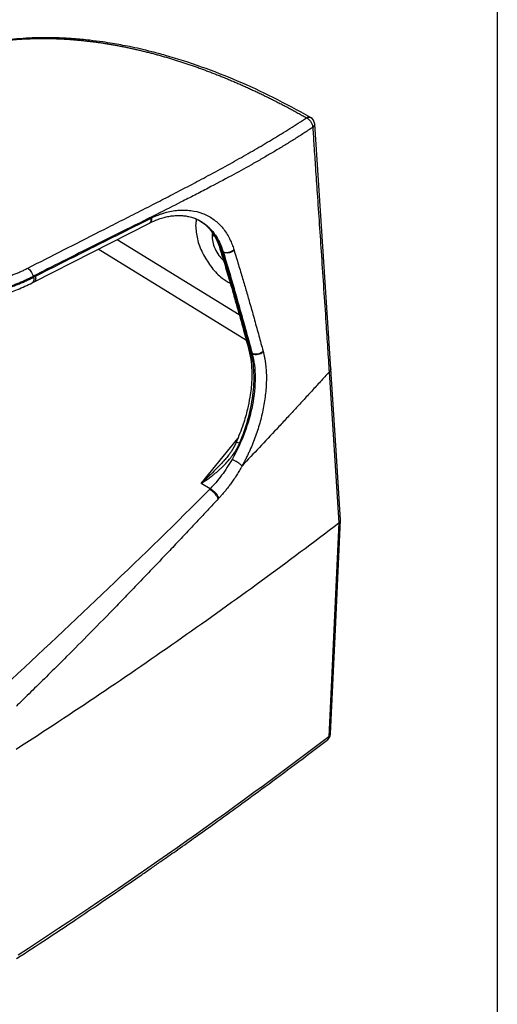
# Model space of a CAD drawing. Header units: millimetres. Extents: x 0 to 1118, y 0 to 864.
# Tile 48 of 48: x 1041 to 1118, y 577 to 734. Entities that reach past the tile are written whole.
import ezdxf

# ---------------------------------------------------------------- set-up
doc = ezdxf.new("R2010")
doc.units = ezdxf.units.MM

msp = doc.modelspace()

# ---------------------------------------------------------------- linework, layer by layer
at = {"color": 7, "linetype": 'Continuous'}
msp.add_line((1117.6, 863.6), (1117.6, 0), dxfattribs=at)
for p, q in [((1091, 678.21), (1088.43, 717.31)), ((1043.59, 692.1), (1062.05, 701.51)), ((1069.93, 701.89), (1069.53, 702.14)), ((1056.89, 698.88), (1076.37, 686.88)), ((1072.34, 699.5), (1072.03, 699.3)), ((1077.51, 682.74), (1053.84, 697.33)), ((1073.62, 697.03), (1073.8, 696.93)), ((1073.8, 696.93), (1073.84, 696.82)), ((1043.29, 691.95), (1043.59, 692.1)), ((1043.81, 693.01), (1043.51, 692.86)), ((1078.25, 680.83), (1078.42, 680.73)), ((1090.73, 677.72), (1092.29, 653.63)), ((1070.3, 659.94), (1076.13, 667.11)), ((1074.02, 663.68), (1073.91, 663.56)), ((1071.73, 659.08), (1070.3, 659.94)), ((1071.63, 658.98), (1071.73, 659.08)), ((1073.01, 657.45), (1073.11, 657.56)), ((1092.29, 653.63), (1090.68, 619.5))]:
    msp.add_line(p, q)
at = {"flags": 128}
for points in [[(1092.56, 654.12), (1091.79, 665.98), (1091, 678.21)], [(1090.95, 619.96), (1091.73, 636.59), (1092.56, 654.07)]]:
    msp.add_lwpolyline(points, dxfattribs=at)
for centre, radius, start, end in [((1087.1, 717.22), 1.33, 3.6468, 60.552), ((1079.05, 682.2), 1.6, 246.8308, 314.8027), ((1079.08, 682.13), 1.61, 246.8263, 314.4317)]:
    msp.add_arc(centre, radius, start, end)
for points, knots in [([(1087.76, 718.38), (1085.77, 719.46), (1081.87, 721.59), (1076.07, 724.25), (1070.31, 726.51), (1065.76, 727.97), (1062.5, 728.84), (1060.6, 729.3), (1058.94, 729.66), (1057.48, 729.94), (1056.05, 730.2), (1054.39, 730.45), (1052.31, 730.72), (1049.72, 730.96), (1046.65, 731.11), (1043.13, 731.1), (1040.7, 730.89), (1039.4, 730.77)], [0, 0, 0, 0, 0.11692, 0.229541, 0.343684, 0.460502, 0.50435, 0.543369, 0.577558, 0.606916, 0.634047, 0.666841, 0.710911, 0.766259, 0.832889, 0.910805, 1, 1, 1, 1]), ([(1039.05, 730.67), (1039.24, 730.69), (1039.62, 730.73), (1040.2, 730.78), (1040.78, 730.83), (1041.37, 730.87), (1041.95, 730.9), (1042.54, 730.93), (1043.13, 730.95), (1043.73, 730.97), (1044.32, 730.98), (1044.92, 730.99), (1045.52, 730.98), (1046.12, 730.97), (1046.73, 730.96), (1047.33, 730.94), (1047.94, 730.91), (1048.55, 730.88), (1049.16, 730.84), (1049.78, 730.8), (1050.4, 730.74), (1051.01, 730.69), (1051.64, 730.62), (1052.26, 730.55), (1052.88, 730.48), (1053.51, 730.4), (1054.14, 730.31), (1054.77, 730.21), (1055.4, 730.11), (1056.03, 730.01), (1056.67, 729.89), (1057.3, 729.77), (1057.94, 729.65), (1058.58, 729.52), (1059.22, 729.38), (1059.86, 729.24), (1060.51, 729.09), (1061.15, 728.94), (1061.8, 728.77), (1062.45, 728.61), (1063.1, 728.43), (1063.75, 728.26), (1064.4, 728.07), (1065.06, 727.88), (1065.71, 727.68), (1066.37, 727.48), (1067.02, 727.27), (1067.68, 727.06), (1068.34, 726.84), (1069, 726.61), (1069.66, 726.38), (1070.33, 726.14), (1070.99, 725.89), (1071.65, 725.64), (1072.32, 725.39), (1072.98, 725.13), (1073.65, 724.86), (1074.32, 724.59), (1074.99, 724.31), (1075.66, 724.02), (1076.33, 723.73), (1077, 723.44), (1077.67, 723.13), (1078.34, 722.83), (1079.01, 722.51), (1079.68, 722.2), (1080.36, 721.87), (1081.03, 721.54), (1081.7, 721.21), (1082.38, 720.86), (1083.05, 720.52), (1083.73, 720.16), (1084.4, 719.81), (1085.08, 719.44), (1085.75, 719.07), (1086.43, 718.7), (1086.88, 718.45), (1087.1, 718.32)], [0, 0, 0, 0, 0.01338, 0.02676, 0.040138, 0.053516, 0.066893, 0.080269, 0.093643, 0.107017, 0.120389, 0.13376, 0.14713, 0.160498, 0.173865, 0.187231, 0.200595, 0.213958, 0.22732, 0.24068, 0.254039, 0.267396, 0.280753, 0.294108, 0.307462, 0.320814, 0.334165, 0.347515, 0.360864, 0.374211, 0.387557, 0.400902, 0.414245, 0.427587, 0.440928, 0.454268, 0.467606, 0.480943, 0.494278, 0.507613, 0.520945, 0.534277, 0.547607, 0.560936, 0.574263, 0.587589, 0.600914, 0.614237, 0.627559, 0.640879, 0.654199, 0.667516, 0.680832, 0.694147, 0.707461, 0.720773, 0.734083, 0.747392, 0.7607, 0.774006, 0.787311, 0.800615, 0.813917, 0.827218, 0.840517, 0.853815, 0.867112, 0.880408, 0.893702, 0.906994, 0.920286, 0.933576, 0.946864, 0.96015, 0.973435, 0.986719, 1, 1, 1, 1]), ([(1087.1, 718.32), (1087.21, 718.38), (1087.33, 718.42), (1087.56, 718.45), (1087.67, 718.43), (1087.76, 718.38)], [0, 0, 0, 0, 0.5, 0.5, 1, 1, 1, 1]), ([(1042.58, 694.3), (1044.49, 695.27), (1048.32, 697.22), (1053.11, 699.65), (1056.95, 701.6), (1059.93, 703.11), (1062.85, 704.6), (1065.87, 706.15), (1068.81, 707.68), (1071.88, 709.32), (1074.85, 710.94), (1077.77, 712.58), (1080.51, 714.18), (1082.73, 715.52), (1084.48, 716.61), (1085.81, 717.46), (1086.67, 718.04), (1087.1, 718.32)], [0, 0, 0, 0, 0.125211, 0.250644, 0.313671, 0.376607, 0.445523, 0.505197, 0.57574, 0.639983, 0.710713, 0.776894, 0.840612, 0.902186, 0.935161, 0.967764, 1, 1, 1, 1]), ([(1087.1, 718.32), (1087.13, 718.31), (1087.17, 718.29), (1087.23, 718.25), (1087.3, 718.21), (1087.36, 718.16), (1087.42, 718.11), (1087.52, 718.03), (1087.66, 717.89), (1087.8, 717.69), (1087.93, 717.47), (1088.02, 717.26), (1088.09, 717.04), (1088.11, 716.88), (1088.12, 716.79), (1088.12, 716.78)], [0, 0, 0, 0, 0.041957, 0.083336, 0.124484, 0.165739, 0.207426, 0.24985, 0.370343, 0.499856, 0.611251, 0.736211, 0.844977, 0.972516, 1, 1, 1, 1]), ([(1088.43, 717.3), (1088.42, 717.21), (1088.4, 717.02), (1088.21, 716.86), (1088.12, 716.78)], [0, 0, 0, 0, 0.4893443, 1, 1, 1, 1]), ([(1088.12, 716.78), (1087.88, 716.62), (1087.41, 716.31), (1086.69, 715.85), (1085.97, 715.38), (1085.24, 714.92), (1084.49, 714.46), (1083.74, 713.99), (1082.98, 713.53), (1082.21, 713.07), (1081.43, 712.61), (1080.64, 712.15), (1079.84, 711.69), (1079.03, 711.22), (1077.47, 710.34), (1074.94, 708.95), (1071.94, 707.36), (1069.26, 705.97), (1066.55, 704.58), (1062.66, 702.63), (1057.76, 700.19), (1052.71, 697.68), (1048, 695.31), (1044.99, 693.8), (1043.44, 693.01)], [0, 0, 0, 0, 0.0175546, 0.0352119, 0.0529705, 0.0708297, 0.0887888, 0.1068477, 0.1250063, 0.1432652, 0.1616252, 0.1800875, 0.1986538, 0.2173259, 0.2361065, 0.3064919, 0.3902206, 0.4374901, 0.4847284, 0.5693028, 0.6924606, 0.8039613, 0.8983546, 1, 1, 1, 1]), ([(1088.12, 716.78), (1088.18, 715.79), (1088.32, 713.64), (1088.56, 710.14), (1088.84, 705.96), (1089.16, 701.3), (1089.63, 694.42), (1090.07, 687.83), (1090.48, 681.63), (1090.65, 679), (1090.73, 677.72)], [0, 0, 0, 0, 0.075564, 0.165272, 0.269127, 0.396422, 0.523709, 0.797664, 0.901912, 1, 1, 1, 1]), ([(1062.1, 701.53), (1062.51, 701.73), (1063.21, 702.05), (1064.15, 702.35), (1064.94, 702.55), (1065.72, 702.67), (1066.52, 702.73), (1067.28, 702.71), (1067.89, 702.63), (1068.36, 702.54), (1068.82, 702.42), (1069.45, 702.21), (1069.92, 701.97), (1070.19, 701.82)], [0, 0, 0, 0, 0.13854, 0.231877, 0.311678, 0.408452, 0.498551, 0.595449, 0.685957, 0.730627, 0.78364, 0.872727, 1, 1, 1, 1]), ([(1062.34, 702.32), (1062.42, 702.35), (1062.58, 702.43), (1062.82, 702.54), (1063.05, 702.64), (1063.29, 702.74), (1063.52, 702.83), (1063.76, 702.92), (1063.99, 703), (1064.23, 703.07), (1064.74, 703.23), (1065.54, 703.42), (1066.6, 703.57), (1067.64, 703.6), (1068.98, 703.5), (1070.55, 703.11), (1071.94, 702.38), (1072.92, 701.59), (1073.59, 700.9), (1074.19, 700.12), (1074.61, 699.43), (1074.89, 698.87), (1075.06, 698.49), (1075.23, 698.1), (1075.38, 697.69), (1075.47, 697.41), (1075.51, 697.27)], [0, 0, 0, 0, 0.013801, 0.02755, 0.041254, 0.054921, 0.068558, 0.082174, 0.095774, 0.109368, 0.122961, 0.185788, 0.248078, 0.31133, 0.374213, 0.499149, 0.623932, 0.686627, 0.749679, 0.812111, 0.87505, 0.899876, 0.924754, 0.949715, 0.974787, 1, 1, 1, 1]), ([(1043.81, 693.01), (1045.29, 693.76), (1048.14, 695.2), (1052.06, 697.17), (1055.6, 698.94), (1058.91, 700.6), (1061.15, 701.72), (1062.3, 702.29)], [0, 0, 0, 0, 0.2400375, 0.4634596, 0.635496, 0.8142168, 1, 1, 1, 1]), ([(1062.05, 701.52), (1062.07, 701.53), (1062.15, 701.56), (1062.24, 701.68), (1062.3, 701.86), (1062.32, 702.07), (1062.31, 702.22), (1062.3, 702.29)], [0, 0, 0, 0, 0.129616, 0.359335, 0.584489, 0.799437, 1, 1, 1, 1]), ([(1062.34, 702.32), (1062.35, 702.24), (1062.37, 702.1), (1062.35, 701.89), (1062.29, 701.71), (1062.2, 701.59), (1062.12, 701.55), (1062.09, 701.54)], [0, 0, 0, 0, 0.19463, 0.404425, 0.625737, 0.853342, 1, 1, 1, 1]), ([(1069.26, 702.26), (1069.62, 702.11), (1070.05, 701.92), (1070.52, 701.62), (1070.73, 701.48), (1070.94, 701.32), (1071.07, 701.21), (1071.14, 701.16), (1071.14, 701.16), (1071.15, 701.15), (1071.17, 701.13), (1071.24, 701.07), (1071.54, 700.81), (1072.01, 700.32), (1072.64, 699.5), (1073.28, 698.4), (1073.62, 697.45), (1073.8, 696.93)], [0, 0, 0, 0, 0.167471, 0.205, 0.242532, 0.280067, 0.317604, 0.317631, 0.317837, 0.3184, 0.32052, 0.328732, 0.361044, 0.48921, 0.621766, 0.792021, 1, 1, 1, 1]), ([(1069.53, 702.14), (1069.49, 701.9), (1069.41, 701.5), (1069.41, 701.04), (1069.42, 700.86)], [0, 0, 0, 0, 0.591415, 1, 1, 1, 1]), ([(1069.88, 702), (1070.22, 701.79), (1070.93, 701.34), (1071.87, 700.33), (1072.71, 699.05), (1073.1, 697.94), (1073.3, 697.38)], [0, 0, 0, 0, 0.229632, 0.47268, 0.729323, 1, 1, 1, 1]), ([(1073.62, 697.03), (1073.32, 697.82), (1072.7, 699.41), (1071.4, 701.04), (1070.35, 701.64), (1069.93, 701.89)], [0, 0, 0, 0, 0.373962, 0.748037, 1, 1, 1, 1]), ([(1069.42, 700.86), (1069.49, 700.14), (1069.63, 698.73), (1070.59, 696.43), (1071.95, 694.34), (1073.48, 692.71), (1074.51, 692.14), (1074.94, 691.9)], [0, 0, 0, 0, 0.21436, 0.425045, 0.631907, 0.846031, 1, 1, 1, 1]), ([(1072.09, 699.91), (1072.07, 699.8), (1072.03, 699.62), (1072.03, 699.4), (1072.03, 699.3)], [0, 0, 0, 0, 0.551459, 1, 1, 1, 1]), ([(1072.03, 699.3), (1072.07, 698.95), (1072.14, 698.25), (1072.61, 697.12), (1073.21, 696.16), (1073.68, 695.71), (1073.86, 695.53)], [0, 0, 0, 0, 0.2716736, 0.5430435, 0.817475, 1, 1, 1, 1]), ([(1073.3, 697.38), (1073.54, 696.62), (1074.05, 694.93), (1074.86, 692.16), (1075.8, 688.93), (1076.84, 685.22), (1077.55, 682.6), (1077.92, 681.22)], [0, 0, 0, 0, 0.139988, 0.30998, 0.509978, 0.739985, 1, 1, 1, 1]), ([(1073.62, 697.03), (1073.53, 697.09), (1073.38, 697.18), (1073.34, 697.32), (1073.33, 697.38)], [0, 0, 0, 0, 0.621703, 1, 1, 1, 1]), ([(1078.25, 680.83), (1078.13, 681.3), (1077.88, 682.23), (1077.49, 683.63), (1077.11, 685.04), (1076.72, 686.45), (1076.32, 687.86), (1075.92, 689.26), (1075.49, 690.77), (1074.98, 692.52), (1074.35, 694.64), (1073.88, 696.2), (1073.62, 697.03)], [0, 0, 0, 0, 0.0873, 0.174599, 0.261898, 0.349198, 0.4365, 0.523805, 0.608407, 0.715971, 0.8465, 1, 1, 1, 1]), ([(1073.8, 696.93), (1073.9, 696.88), (1074.03, 696.84), (1074.32, 696.81), (1074.49, 696.82), (1074.83, 696.88), (1075, 696.94), (1075.29, 697.09), (1075.42, 697.17), (1075.51, 697.27)], [0, 0, 0, 0, 0.25, 0.25, 0.5, 0.5, 0.75, 0.75, 1, 1, 1, 1]), ([(1075.55, 697.16), (1075.45, 697.07), (1075.33, 696.98), (1075.04, 696.84), (1074.87, 696.78), (1074.53, 696.71), (1074.36, 696.71), (1074.06, 696.74), (1073.94, 696.78), (1073.84, 696.82)], [0, 0, 0, 0, 0.25, 0.25, 0.5, 0.5, 0.75, 0.75, 1, 1, 1, 1]), ([(1073.84, 696.82), (1074.66, 694.11), (1075.45, 691.42), (1076.97, 686.05), (1077.71, 683.38), (1078.42, 680.73)], [0, 0, 0, 0, 0.5, 0.5, 1, 1, 1, 1]), ([(1075.55, 697.16), (1075.66, 696.77), (1075.9, 696.01), (1076.25, 694.87), (1076.58, 693.75), (1077.01, 692.32), (1077.52, 690.58), (1078.16, 688.36), (1078.82, 686), (1079.51, 683.52), (1079.96, 681.88), (1080.18, 681.06)], [0, 0, 0, 0, 0.071645, 0.141927, 0.210819, 0.278293, 0.407643, 0.534136, 0.691726, 0.847094, 1, 1, 1, 1]), ([(1009.03, 693.22), (1009.11, 693.19), (1009.27, 693.12), (1009.52, 693.03), (1009.78, 692.94), (1010.04, 692.86), (1010.3, 692.77), (1010.57, 692.68), (1010.85, 692.6), (1011.13, 692.52), (1011.41, 692.44), (1011.7, 692.36), (1011.99, 692.28), (1012.8, 692.08), (1014.18, 691.77), (1016.23, 691.4), (1018.41, 691.11), (1020.7, 690.9), (1023.07, 690.78), (1025.49, 690.75), (1027.91, 690.83), (1030.31, 691.01), (1032.65, 691.3), (1034.9, 691.7), (1037.04, 692.2), (1038.6, 692.67), (1039.67, 693.04), (1040.28, 693.27), (1040.88, 693.51), (1041.47, 693.76), (1042.04, 694.02), (1042.4, 694.2), (1042.58, 694.3)], [0, 0, 0, 0, 0.0099407, 0.0198802, 0.0298214, 0.0397669, 0.0497195, 0.0596818, 0.0696567, 0.0796467, 0.0896546, 0.0996831, 0.1097348, 0.1198123, 0.1816157, 0.2439244, 0.3078736, 0.3721559, 0.4373166, 0.5025403, 0.5675882, 0.6323737, 0.6960172, 0.7592054, 0.8206692, 0.8816131, 0.9014959, 0.9212887, 0.9410132, 0.9606917, 0.9803465, 1, 1, 1, 1]), ([(1042.58, 694.3), (1042.67, 694.24), (1042.76, 694.17), (1042.93, 694), (1043.02, 693.9), (1043.18, 693.66), (1043.25, 693.53), (1043.36, 693.27), (1043.41, 693.14), (1043.44, 693.01)], [0, 0, 0, 0, 0.25, 0.25, 0.5, 0.5, 0.75, 0.75, 1, 1, 1, 1]), ([(1008.28, 691.27), (1008.37, 691.23), (1008.55, 691.17), (1008.83, 691.07), (1009.12, 690.98), (1009.41, 690.88), (1009.72, 690.78), (1010.04, 690.69), (1010.38, 690.59), (1010.72, 690.5), (1011.07, 690.41), (1011.44, 690.32), (1011.82, 690.23), (1012.21, 690.14), (1012.61, 690.05), (1013.02, 689.97), (1013.45, 689.88), (1013.89, 689.8), (1014.34, 689.72), (1014.8, 689.65), (1015.28, 689.58), (1015.91, 689.49), (1016.74, 689.38), (1017.82, 689.26), (1019.06, 689.15), (1021.06, 689.01), (1023.2, 688.96), (1025.82, 688.99), (1028.17, 689.11), (1030.78, 689.37), (1033.13, 689.72), (1034.87, 690.06), (1036.08, 690.34), (1036.85, 690.53), (1037.6, 690.74), (1038.34, 690.95), (1039.05, 691.18), (1039.74, 691.42), (1040.41, 691.66), (1041.06, 691.92), (1041.69, 692.18), (1042.29, 692.45), (1042.88, 692.73), (1043.25, 692.92), (1043.44, 693.01)], [0, 0, 0, 0, 0.010267, 0.020731, 0.031392, 0.042248, 0.053299, 0.064546, 0.075987, 0.087621, 0.099448, 0.111466, 0.123676, 0.136079, 0.148674, 0.161462, 0.174443, 0.187618, 0.200987, 0.214549, 0.228304, 0.242253, 0.268564, 0.298524, 0.332131, 0.369387, 0.458423, 0.498922, 0.571357, 0.638355, 0.699916, 0.756022, 0.777562, 0.798882, 0.819983, 0.840864, 0.861526, 0.881971, 0.902199, 0.92221, 0.941999, 0.961562, 0.980897, 1, 1, 1, 1]), ([(1008.49, 691.12), (1008.58, 691.09), (1008.75, 691.02), (1009.03, 690.93), (1009.31, 690.84), (1009.61, 690.74), (1009.91, 690.65), (1010.22, 690.56), (1010.53, 690.47), (1010.86, 690.38), (1011.2, 690.3), (1011.54, 690.21), (1012.38, 690.01), (1013.82, 689.71), (1015.58, 689.43), (1017.09, 689.24), (1018.62, 689.07), (1020.62, 688.93), (1023.09, 688.84), (1025.6, 688.86), (1028.12, 688.98), (1030.65, 689.21), (1033.09, 689.56), (1035.46, 690.02), (1037.68, 690.57), (1039.34, 691.09), (1040.45, 691.5), (1041.11, 691.75), (1041.74, 692.02), (1042.35, 692.29), (1042.95, 692.57), (1043.32, 692.76), (1043.51, 692.86)], [0, 0, 0, 0, 0.010267, 0.020645, 0.031136, 0.041739, 0.052454, 0.063281, 0.074221, 0.085273, 0.096438, 0.107715, 0.119103, 0.178018, 0.242361, 0.272876, 0.305552, 0.369576, 0.434219, 0.499191, 0.564175, 0.628853, 0.695008, 0.756262, 0.819617, 0.880057, 0.90054, 0.920836, 0.940938, 0.960836, 0.980526, 1, 1, 1, 1]), ([(1008.9, 690.69), (1009.8, 690.38), (1011.5, 689.81), (1014.36, 689.18), (1017.07, 688.74), (1019.76, 688.44), (1022.31, 688.28), (1024.79, 688.23), (1027.13, 688.27), (1029.5, 688.41), (1031.95, 688.67), (1034.29, 689.03), (1036.55, 689.51), (1038.76, 690.11), (1041.08, 690.9), (1042.53, 691.59), (1043.29, 691.95)], [0, 0, 0, 0, 0.099671, 0.189047, 0.268216, 0.337244, 0.413563, 0.474673, 0.535407, 0.598056, 0.662641, 0.730497, 0.78811, 0.852199, 0.922813, 1, 1, 1, 1]), ([(1043.51, 692.86), (1043.53, 692.78), (1043.56, 692.62), (1043.56, 692.39), (1043.51, 692.19), (1043.42, 692.03), (1043.33, 691.98), (1043.29, 691.95)], [0, 0, 0, 0, 0.184217, 0.384645, 0.597551, 0.817292, 1, 1, 1, 1]), ([(1043.51, 692.86), (1043.51, 692.87), (1043.5, 692.88), (1043.49, 692.9), (1043.47, 692.94), (1043.46, 692.97), (1043.45, 693), (1043.44, 693.01), (1043.44, 693.01)], [0, 0, 0, 0, 0.107645, 0.246895, 0.49437, 0.745318, 0.889964, 1, 1, 1, 1]), ([(1043.81, 693.01), (1043.83, 692.94), (1043.86, 692.78), (1043.86, 692.55), (1043.81, 692.34), (1043.72, 692.18), (1043.63, 692.13), (1043.59, 692.11)], [0, 0, 0, 0, 0.184078, 0.384334, 0.597039, 0.816565, 1, 1, 1, 1]), ([(1077.92, 681.22), (1078.06, 680.58), (1078.31, 679.44), (1078.4, 677.7), (1078.37, 676.28), (1078.26, 674.99), (1078.06, 673.54), (1077.67, 671.63), (1077, 669.2), (1076.29, 667.46), (1075.9, 666.51)], [0, 0, 0, 0, 0.1566418, 0.2833083, 0.3796686, 0.4502579, 0.5406732, 0.6624134, 0.8155492, 1, 1, 1, 1]), ([(1076.42, 666.35), (1076.95, 667.59), (1077.4, 668.87), (1078.12, 671.43), (1078.39, 672.72), (1078.72, 675.24), (1078.78, 676.46), (1078.68, 678.77), (1078.52, 679.85), (1078.25, 680.83)], [0, 0, 0, 0, 0.25, 0.25, 0.5, 0.5, 0.75, 0.75, 1, 1, 1, 1]), ([(1080.2, 680.98), (1080.22, 680.9), (1080.26, 680.74), (1080.32, 680.49), (1080.37, 680.24), (1080.42, 679.98), (1080.47, 679.72), (1080.51, 679.46), (1080.55, 679.19), (1080.62, 678.65), (1080.69, 677.82), (1080.72, 676.69), (1080.68, 675.52), (1080.55, 673.94), (1080.25, 671.94), (1079.77, 669.94), (1079.29, 668.36), (1078.89, 667.2), (1078.44, 666.06), (1078.03, 665.12), (1077.68, 664.38), (1077.41, 663.83), (1077.13, 663.28), (1076.93, 662.93), (1076.83, 662.75)], [0, 0, 0, 0, 0.016335, 0.032676, 0.049031, 0.065407, 0.081811, 0.09825, 0.114731, 0.131262, 0.196104, 0.26131, 0.325229, 0.389386, 0.514811, 0.637641, 0.698102, 0.758571, 0.818669, 0.878776, 0.909084, 0.939364, 0.969655, 1, 1, 1, 1]), ([(1078.25, 680.83), (1078.16, 680.89), (1078, 680.99), (1077.96, 681.15), (1077.94, 681.22)], [0, 0, 0, 0, 0.563376, 1, 1, 1, 1]), ([(1078.44, 680.65), (1078.75, 679.5), (1078.91, 678.2), (1078.92, 675.44), (1078.77, 673.97), (1078.2, 670.98), (1077.77, 669.47), (1076.66, 666.52), (1075.99, 665.09), (1075.22, 663.76)], [0, 0, 0, 0, 0.25, 0.25, 0.5, 0.5, 0.75, 0.75, 1, 1, 1, 1]), ([(1090.73, 677.72), (1090.27, 677.22), (1089.35, 676.2), (1087.96, 674.69), (1086.57, 673.17), (1085.17, 671.65), (1083.77, 670.14), (1082.83, 669.13), (1082.36, 668.62)], [0, 0, 0, 0, 0.166334, 0.332801, 0.499401, 0.666134, 0.833, 1, 1, 1, 1]), ([(1090.99, 678.21), (1090.99, 678.13), (1090.98, 677.95), (1090.81, 677.8), (1090.73, 677.72)], [0, 0, 0, 0, 0.494474, 1, 1, 1, 1]), ([(1070.3, 659.94), (1070.39, 660), (1070.56, 660.11), (1070.83, 660.29), (1071.11, 660.48), (1071.41, 660.69), (1071.72, 660.92), (1072.04, 661.16), (1072.42, 661.45), (1072.85, 661.81), (1073.28, 662.19), (1073.74, 662.62), (1074.32, 663.2), (1074.96, 663.94), (1075.49, 664.65), (1075.82, 665.18), (1076.05, 665.58), (1076.25, 665.97), (1076.37, 666.22), (1076.42, 666.35)], [0, 0, 0, 0, 0.035004, 0.072134, 0.111392, 0.152787, 0.196328, 0.24202, 0.289863, 0.355579, 0.431449, 0.479602, 0.565646, 0.701247, 0.8041, 0.857018, 0.907305, 0.954963, 1, 1, 1, 1]), ([(1075.9, 666.51), (1075.64, 665.99), (1075.11, 664.94), (1074.35, 664.04), (1073.96, 663.59)], [0, 0, 0, 0, 0.493745, 1, 1, 1, 1]), ([(1076.42, 666.35), (1076.28, 666.4), (1076.15, 666.45), (1075.96, 666.51), (1075.91, 666.52), (1075.9, 666.51)], [0, 0, 0, 0, 0.5, 0.5, 1, 1, 1, 1]), ([(1073.91, 663.56), (1073.38, 662.99), (1072.2, 661.7), (1070.98, 660.58), (1070.3, 659.94)], [0, 0, 0, 0, 0.439758, 1, 1, 1, 1]), ([(1075.22, 663.76), (1074.7, 662.87), (1074.15, 662.02), (1072.98, 660.45), (1072.36, 659.73), (1071.73, 659.08)], [0, 0, 0, 0, 0.5, 0.5, 1, 1, 1, 1]), ([(1076.83, 662.75), (1076.83, 662.75), (1076.8, 662.78), (1076.74, 662.83), (1076.62, 662.93), (1076.42, 663.08), (1076.17, 663.25), (1075.9, 663.41), (1075.68, 663.54), (1075.51, 663.63), (1075.4, 663.68), (1075.33, 663.71), (1075.29, 663.73), (1075.25, 663.74), (1075.23, 663.75), (1075.22, 663.76)], [0, 0, 0, 0, 0.0240604, 0.0829588, 0.179839, 0.318316, 0.4996955, 0.6255306, 0.7499176, 0.8500098, 0.9100403, 0.9326726, 0.955028, 0.9797855, 1, 1, 1, 1]), ([(1076.83, 662.75), (1076.76, 662.62), (1076.62, 662.37), (1076.34, 661.89), (1075.98, 661.31), (1075.54, 660.62), (1075.1, 660), (1074.69, 659.45), (1074.31, 658.95), (1073.91, 658.47), (1073.51, 658), (1073.24, 657.71), (1073.11, 657.56)], [0, 0, 0, 0, 0.066673, 0.125629, 0.250725, 0.375678, 0.500724, 0.600722, 0.7005, 0.800207, 0.899991, 1, 1, 1, 1]), ([(1071.63, 658.98), (1066.35, 653.67), (1060.95, 648.42), (1050.02, 638), (1044.49, 632.82), (1038.95, 627.65)], [0, 0, 0, 0, 0.5, 0.5, 1, 1, 1, 1]), ([(1073.01, 657.45), (1072.97, 657.57), (1072.91, 657.71), (1072.74, 658.01), (1072.62, 658.16), (1072.36, 658.46), (1072.21, 658.59), (1071.91, 658.82), (1071.76, 658.91), (1071.63, 658.98)], [0, 0, 0, 0, 0.25, 0.25, 0.5, 0.5, 0.75, 0.75, 1, 1, 1, 1]), ([(1071.73, 659.08), (1071.86, 659.01), (1072.01, 658.93), (1072.31, 658.7), (1072.46, 658.57), (1072.72, 658.27), (1072.84, 658.12), (1073.01, 657.82), (1073.07, 657.68), (1073.11, 657.56)], [0, 0, 0, 0, 0.25, 0.25, 0.5, 0.5, 0.75, 0.75, 1, 1, 1, 1]), ([(1073.01, 657.45), (1072.55, 656.97), (1071.61, 655.96), (1070.14, 654.39), (1068.55, 652.7), (1066.85, 650.89), (1065.12, 649.07), (1063.14, 646.99), (1060.98, 644.73), (1058.79, 642.45), (1055.98, 639.55), (1052.73, 636.22), (1049.18, 632.65), (1046.23, 629.72), (1043.73, 627.26), (1042.1, 625.67), (1041.3, 624.9)], [0, 0, 0, 0, 0.044132, 0.091829, 0.143092, 0.197921, 0.256317, 0.309431, 0.388055, 0.462525, 0.51859, 0.653764, 0.769267, 0.850078, 0.926989, 1, 1, 1, 1]), ([(1092.29, 653.63), (1092.37, 653.71), (1092.54, 653.86), (1092.55, 654.04), (1092.55, 654.13)], [0, 0, 0, 0, 0.521674, 1, 1, 1, 1]), ([(1040.76, 617.52), (1049.77, 623.34), (1058.57, 629.26), (1075.75, 641.3), (1084.13, 647.42), (1092.29, 653.63)], [0, 0, 0, 0, 0.5, 0.5, 1, 1, 1, 1]), ([(1090.68, 619.5), (1090.66, 619.37), (1090.63, 619.15), (1090.48, 619.03), (1090.42, 618.98)], [0, 0, 0, 0, 0.575559, 1, 1, 1, 1]), ([(1090.68, 619.5), (1090.77, 619.58), (1090.92, 619.72), (1090.93, 619.89), (1090.93, 619.96)], [0, 0, 0, 0, 0.55965, 1, 1, 1, 1]), ([(1090.77, 619.36), (1090.85, 619.52), (1090.94, 619.71), (1090.95, 619.93), (1090.95, 619.96)], [0, 0, 0, 0, 0.834747, 1, 1, 1, 1]), ([(1040.8, 584.07), (1042.4, 585.11), (1045.42, 587.08), (1049.67, 589.9), (1053.39, 592.4), (1056.42, 594.46), (1058.83, 596.11), (1060.69, 597.39), (1062.33, 598.52), (1064.14, 599.78), (1066.39, 601.36), (1069.26, 603.39), (1072.61, 605.78), (1076.43, 608.54), (1080.71, 611.67), (1085.44, 615.18), (1088.71, 617.66), (1090.43, 618.96)], [0, 0, 0, 0, 0.092379, 0.175081, 0.248105, 0.31145, 0.354432, 0.391438, 0.422469, 0.452473, 0.50033, 0.558308, 0.626406, 0.704624, 0.792963, 0.891422, 1, 1, 1, 1]), ([(1090.42, 618.96), (1090.44, 618.97), (1090.59, 619.07), (1090.69, 619.22), (1090.77, 619.36)], [0, 0, 0, 0, 0.115324, 1, 1, 1, 1])]:
    msp.add_open_spline(points, degree=3, knots=knots)
for points in [[(1062.34, 702.32), (1062.33, 702.31), (1062.31, 702.3), (1062.3, 702.29)], [(1075.55, 697.16), (1075.53, 697.2), (1075.52, 697.23), (1075.51, 697.27)], [(1078.42, 680.73), (1078.43, 680.7), (1078.44, 680.68), (1078.44, 680.65)], [(1080.2, 680.98), (1080.19, 681.01), (1080.19, 681.04), (1080.18, 681.06)], [(1082.36, 668.62), (1080.53, 666.66), (1078.69, 664.7), (1076.83, 662.75)], [(1092.29, 653.63), (1092.29, 653.63), (1092.29, 653.63), (1092.29, 653.63)], [(1040.81, 624.43), (1040.98, 624.59), (1041.14, 624.75), (1041.3, 624.9)], [(1090.68, 619.5), (1074.94, 607.5), (1058.39, 595.86), (1041.07, 584.62)]]:
    msp.add_open_spline(points, degree=3)

doc.saveas('drawing.dxf')
